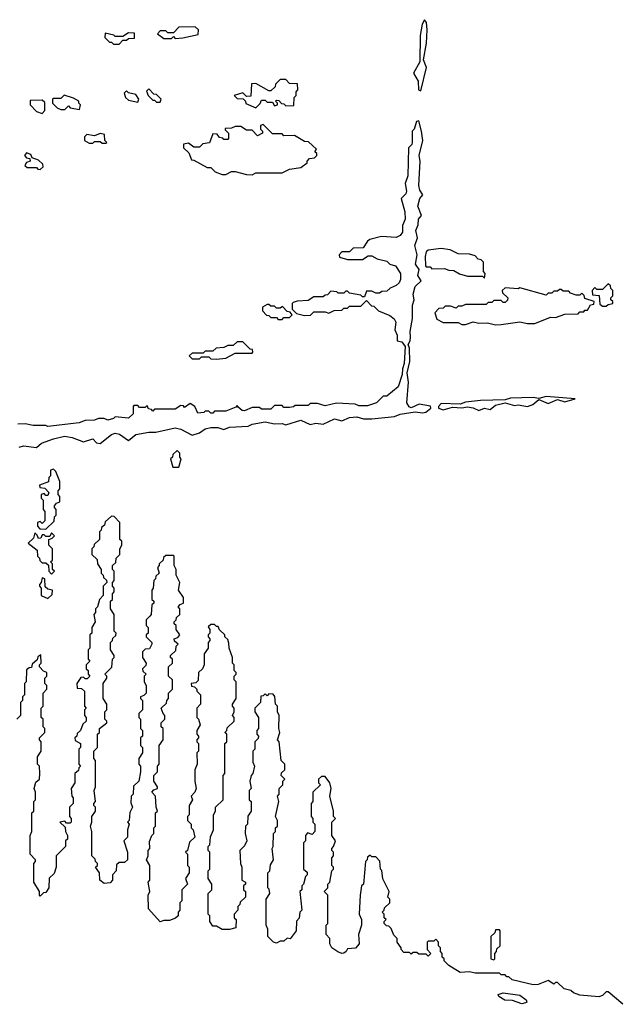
# Model space of a CAD drawing. Extents: x 2640764 to 2777785, y 718840 to 815082.
# Tile 50 of 148: x 2746205 to 2749405, y 754863 to 760120. Entities that reach past the tile are written whole.
import ezdxf

# ---------------------------------------------------------------- set-up
doc = ezdxf.new("R2010")
doc.units = 0

msp = doc.modelspace()

# ---------------------------------------------------------------- linework, layer by layer
at = {"layer": '0CON10XD'}
for points in [[(2748345, 759740), (2748376, 759865), (2748360, 759905), (2748376, 759995), (2748378.8, 760065), (2748376.7, 760105), (2748365, 760120), (2748353, 760097), (2748342.5, 760035), (2748340, 759895), (2748307.5, 759835), (2748331.7, 759791.7), (2748332.5, 759745), (2748345, 759740)], [(2747035, 760020), (2747075, 760022.5), (2747158.3, 760041.7), (2747160, 760065), (2747141.7, 760081.7), (2747055, 760080), (2747025, 760050), (2746995, 760050), (2746985, 760060), (2746955, 760060), (2746940, 760045), (2746975, 760020), (2747015, 760020), (2747025, 760030), (2747035, 760020)], [(2746735, 759990), (2746755, 760010), (2746775, 760010), (2746785, 760020), (2746818.3, 760021.7), (2746818.3, 760048.3), (2746785, 760050), (2746755, 760030), (2746715, 760030), (2746707, 760037), (2746661.7, 760048.3), (2746660, 760025), (2746685, 760000), (2746695, 760000), (2746705, 759990), (2746735, 759990)], [(2747465, 759650), (2747488.3, 759671.7), (2747495, 759690), (2747515, 759690), (2747525, 759680), (2747555, 759680), (2747565, 759660), (2747580, 759665), (2747580, 759675), (2747570, 759685), (2747575, 759690), (2747588.3, 759688.3), (2747601.7, 759671.7), (2747615, 759670), (2747625, 759660), (2747668.3, 759661.7), (2747670, 759705), (2747680, 759715), (2747680, 759735), (2747690, 759745), (2747688.3, 759778.3), (2747645, 759780), (2747625, 759800), (2747595, 759800), (2747570, 759775), (2747568.3, 759761.7), (2747545, 759740), (2747535, 759740), (2747465, 759780), (2747441.7, 759778.3), (2747438.3, 759711.7), (2747415, 759710), (2747395, 759730), (2747350, 759715), (2747365, 759700), (2747398.3, 759698.3), (2747410, 759685), (2747411.7, 759671.7), (2747465, 759650)], [(2746955, 759680), (2746960, 759695), (2746935, 759720), (2746921.7, 759721.7), (2746895, 759750), (2746881.7, 759738.3), (2746890, 759715), (2746915, 759690), (2746925, 759690), (2746935, 759680), (2746955, 759680)], [(2746325, 759620), (2746340, 759635), (2746338.3, 759678.3), (2746325, 759690), (2746261.7, 759688.3), (2746260, 759665), (2746295, 759630), (2746325, 759620)], [(2746525, 759640), (2746530, 759665), (2746520, 759675), (2746520, 759685), (2746491.7, 759701.7), (2746442.5, 759717.5), (2746425, 759700), (2746385, 759700), (2746380, 759695), (2746380, 759675), (2746405, 759650), (2746425, 759640), (2746445, 759640), (2746465, 759660), (2746475, 759650), (2746525, 759640)], [(2746835, 759680), (2746840, 759695), (2746825, 759720), (2746785, 759730), (2746775, 759740), (2746761.7, 759728.3), (2746770, 759705), (2746785, 759690), (2746835, 759680)], [(2747165, 757914.2), (2747194.6, 757935.4), (2747225, 757942.5), (2747262.5, 757942.5), (2747295, 757932), (2747325, 757944.5), (2747425, 757950), (2747445, 757960), (2747515, 757972.9), (2747565, 757962.9), (2747605, 757964), (2747625, 757956.2), (2747705, 757982.5), (2747755, 757958), (2747785.9, 757965.9), (2747825, 757960), (2747885, 757988.6), (2747925, 757978), (2747965, 757996), (2748005, 758000), (2748039.3, 757989.3), (2748085, 757988.8), (2748205, 758001.4), (2748235.3, 758014.7), (2748315, 758026.9), (2748355, 758020.6), (2748373.3, 758025), (2748400, 758045), (2748397, 758057), (2748337, 758067), (2748295, 758047.8), (2748283.5, 758053.5), (2748270.9, 758075), (2748279.2, 758185), (2748273.3, 758235), (2748287.1, 758295), (2748285.8, 758365.8), (2748277.5, 758385), (2748289.2, 758405), (2748291.4, 758425), (2748289.5, 758455), (2748302.2, 758525), (2748301.1, 758595), (2748309.4, 758625), (2748305.5, 758655), (2748315.7, 758695), (2748347.5, 758725), (2748330, 758755), (2748337, 758787), (2748317.1, 758815), (2748325.7, 758865), (2748314.5, 758915), (2748327.3, 758955), (2748319.5, 758995), (2748331.5, 759025), (2748332.9, 759055), (2748350, 759075), (2748329.4, 759125), (2748340.8, 759165), (2748356.7, 759185), (2748340, 759210), (2748334.3, 759235), (2748342, 759365), (2748337.1, 759395), (2748355.8, 759475), (2748350, 759525), (2748335, 759580), (2748323, 759577), (2748310, 759535), (2748300, 759525), (2748300, 759465), (2748297, 759453), (2748280, 759435), (2748277, 759287), (2748262.5, 759245), (2748270, 759205), (2748265, 759190), (2748240, 759165), (2748260, 759095), (2748262.5, 759055), (2748248.3, 759021.7), (2748247.5, 758985), (2748235, 758967.5), (2748215, 758957.5), (2748135, 758962.5), (2748073, 758947), (2748061.7, 758938.3), (2748038.3, 758901.7), (2747985, 758900), (2747965, 758880), (2747925, 758880), (2747910, 758865), (2747911.7, 758851.7), (2747955, 758840), (2748035, 758840), (2748065, 758860), (2748085, 758860), (2748113, 758843), (2748165, 758830), (2748180, 758815), (2748210, 758805), (2748237.5, 758765), (2748237, 758733), (2748230, 758715), (2748215, 758700), (2748183, 758687), (2748165, 758670), (2748138.3, 758668.3), (2748125, 758660), (2748105, 758660), (2748085, 758670), (2748055, 758670), (2748045, 758640), (2748035, 758640), (2748025, 758650), (2747965, 758660), (2747955, 758670), (2747945, 758670), (2747935, 758660), (2747905, 758660), (2747897, 758667), (2747865, 758670), (2747848.3, 758651.7), (2747835, 758650), (2747825, 758640), (2747775, 758640), (2747745, 758620), (2747685, 758617.5), (2747665, 758610), (2747660, 758605), (2747660, 758575), (2747681.7, 758551.7), (2747725, 758540), (2747757, 758543), (2747775, 758560), (2747835, 758560), (2747855, 758552.5), (2747883, 758567), (2747925, 758570), (2747935, 758580), (2747955, 758580), (2747965, 758590), (2748025, 758590), (2748055, 758620), (2748081.7, 758591.7), (2748095, 758590), (2748120, 758565), (2748180.7, 758540.7), (2748203, 758523), (2748212.5, 758505), (2748207.5, 758465), (2748220, 758435), (2748220, 758405), (2748245, 758400), (2748262.5, 758375), (2748257.5, 758285), (2748247.5, 758255), (2748246.7, 758225), (2748225, 758160), (2748165, 758110), (2748145, 758110), (2748110, 758075), (2748061.7, 758058.3), (2748015, 758057.5), (2747995, 758067.5), (2747895, 758072.5), (2747835, 758057.5), (2747795, 758070), (2747755, 758070), (2747745, 758060), (2747675, 758060), (2747667, 758053), (2747645, 758050), (2747615, 758050), (2747605, 758060), (2747565, 758060), (2747545, 758040), (2747495, 758040), (2747485, 758050), (2747445, 758050), (2747405, 758032.5), (2747393, 758033), (2747371.7, 758051.7), (2747365, 758060), (2747358.3, 758051.7), (2747305, 758030), (2747245, 758030), (2747235, 758020), (2747225, 758020), (2747215, 758030), (2747195, 758030), (2747187, 758023), (2747155, 758020), (2747140, 758055), (2747115, 758070), (2747085, 758050), (2747078.3, 758058.3), (2747065, 758060), (2747035, 758040), (2746925, 758040), (2746915, 758030), (2746908.3, 758038.3), (2746891.7, 758041.7), (2746885, 758060), (2746875, 758050), (2746845, 758050), (2746835, 758060), (2746815, 758060), (2746810, 758055), (2746810, 758015), (2746785, 757992.5), (2746715, 758000), (2746705, 757990), (2746675, 757982.5), (2746655, 757990), (2746625, 757990), (2746605, 757982.5), (2746555, 757980), (2746521.7, 757968.3), (2746355, 757947.5), (2746345, 757952.5), (2746277, 757953), (2746235, 757962.5), (2746195, 757960)], [(2747445, 759292.5), (2747465, 759302.5), (2747605, 759302.5), (2747645, 759322.5), (2747705, 759330), (2747740, 759355), (2747740, 759365), (2747751.7, 759378.3), (2747778.3, 759381.7), (2747790, 759395), (2747790, 759405), (2747780, 759415), (2747788.3, 759428.3), (2747747, 759467), (2747725, 759470), (2747671.7, 759501.7), (2747615, 759500), (2747605, 759510), (2747555, 759510), (2747505, 759560), (2747490, 759555), (2747490, 759535), (2747500, 759525), (2747500, 759515), (2747475, 759500), (2747445, 759530), (2747415, 759530), (2747385, 759550), (2747355, 759550), (2747335, 759540), (2747301.7, 759538.3), (2747301.7, 759531.7), (2747320, 759515), (2747320, 759485), (2747315, 759480), (2747295, 759480), (2747288.3, 759488.3), (2747271.7, 759491.7), (2747258.3, 759508.3), (2747235, 759510), (2747218.3, 759461.7), (2747183, 759457), (2747165, 759440), (2747135, 759440), (2747105, 759460), (2747080, 759455), (2747080, 759435), (2747108.3, 759408.3), (2747121.7, 759371.7), (2747135, 759370), (2747205, 759330), (2747225, 759330), (2747248.3, 759308.3), (2747285, 759293.3), (2747305, 759293.3), (2747335, 759310), (2747355, 759310), (2747415, 759293.8), (2747445, 759292.5)], [(2746665, 759460), (2746670, 759465), (2746660, 759475), (2746657, 759507), (2746635, 759512.5), (2746605, 759500), (2746563.8, 759506.2), (2746550, 759495), (2746550, 759475), (2746575, 759460), (2746595, 759460), (2746605, 759470), (2746635, 759470), (2746645, 759460), (2746665, 759460)], [(2746315, 759320), (2746330, 759335), (2746328.3, 759348.3), (2746305, 759370), (2746271.7, 759381.7), (2746265, 759400), (2746241.7, 759408.3), (2746230, 759395), (2746241.7, 759381.7), (2746258.3, 759378.3), (2746260, 759365), (2746241.7, 759358.3), (2746231.7, 759341.7), (2746245, 759330), (2746295, 759330), (2746301.7, 759321.7), (2746315, 759320)], [(2748685, 758740), (2748690, 758765), (2748680, 758775), (2748680, 758825), (2748668.3, 758838.3), (2748651.7, 758841.7), (2748635, 758860), (2748605, 758867.5), (2748545, 758870), (2748501.7, 758891.7), (2748455, 758897.5), (2748385, 758890), (2748375, 758880), (2748368.8, 758855), (2748370, 758805), (2748375, 758800), (2748395, 758800), (2748405, 758790), (2748471.7, 758791.7), (2748495, 758782.5), (2748521.7, 758781.7), (2748553, 758763), (2748595, 758750), (2748675, 758750), (2748685, 758740)], [(2749335, 758590), (2749345, 758600), (2749370, 758605), (2749370, 758615), (2749360, 758625), (2749360, 758635), (2749370, 758645), (2749370, 758675), (2749360, 758685), (2749358.3, 758698.3), (2749345, 758710), (2749315, 758680), (2749285, 758680), (2749275, 758690), (2749260, 758675), (2749261.7, 758651.7), (2749298.3, 758648.3), (2749301.7, 758601.7), (2749315, 758590), (2749335, 758590)], [(2748745, 758490), (2748775, 758493.3), (2748875, 758507.5), (2748915, 758497.5), (2748955, 758497.5), (2749038.3, 758531.7), (2749065, 758530), (2749115, 758547.5), (2749185, 758550), (2749195, 758560), (2749215, 758560), (2749221.7, 758568.3), (2749235, 758570), (2749251.7, 758598.3), (2749268.3, 758601.7), (2749270, 758615), (2749221.7, 758631.7), (2749218.3, 758648.3), (2749205, 758660), (2749195, 758650), (2749175, 758650), (2749145, 758660), (2749135, 758670), (2749105, 758670), (2749095, 758680), (2749085, 758680), (2749075, 758670), (2749055, 758670), (2749045, 758660), (2749025, 758660), (2749015, 758650), (2748875, 758687.5), (2748865, 758682.5), (2748795, 758687.5), (2748780, 758675), (2748781.7, 758661.7), (2748810, 758635), (2748808.3, 758621.7), (2748795, 758610), (2748785, 758610), (2748775, 758620), (2748735, 758620), (2748725, 758610), (2748705, 758610), (2748695, 758600), (2748585, 758600), (2748565, 758590), (2748545, 758590), (2748535, 758580), (2748505, 758590), (2748475, 758590), (2748465, 758580), (2748441.7, 758578.3), (2748420, 758555), (2748431.7, 758521.7), (2748465, 758502.5), (2748545, 758502.5), (2748565, 758492.5), (2748585, 758492.5), (2748625, 758506.7), (2748655, 758500), (2748701.7, 758501.7), (2748745, 758490)], [(2747605, 758520), (2747615, 758530), (2747645, 758530), (2747660, 758545), (2747648.3, 758558.3), (2747631.7, 758561.7), (2747608.3, 758588.3), (2747595, 758580), (2747575, 758580), (2747565, 758590), (2747545, 758590), (2747535, 758600), (2747525, 758600), (2747500, 758585), (2747500, 758565), (2747521.7, 758541.7), (2747535, 758540), (2747545, 758530), (2747575, 758530), (2747585, 758520), (2747605, 758520)], [(2747255, 758307.5), (2747305, 758312.5), (2747355, 758340), (2747445, 758340), (2747450, 758345), (2747448.3, 758358.3), (2747435, 758360), (2747395, 758400), (2747365, 758400), (2747345, 758380), (2747315, 758380), (2747295, 758370), (2747253, 758367), (2747235, 758350), (2747195, 758350), (2747185, 758340), (2747125, 758340), (2747110, 758325), (2747125, 758310), (2747165, 758310), (2747175, 758320), (2747215, 758320), (2747225, 758310), (2747255, 758307.5)], [(2748655, 758034.2), (2748685, 758046), (2748715, 758038), (2748745, 758062), (2748795, 758074), (2748845, 758060), (2748865, 758064.2), (2748915, 758054.4), (2748943.3, 758065), (2748975, 758092.5), (2749025, 758071.2), (2749075, 758092.5), (2749115, 758080), (2749170, 758095), (2749015, 758108.8), (2748975, 758097.5), (2748945, 758103.3), (2748825, 758100), (2748795, 758090), (2748665, 758086.7), (2748585, 758077.5), (2748555, 758067.5), (2748455, 758070), (2748440, 758055), (2748440, 758045), (2748465, 758037.5), (2748515, 758051.2), (2748565, 758047.5), (2748595, 758052.9), (2748625, 758048), (2748655, 758034.2)], [(2746202.6, 757837.4), (2746225, 757845.6), (2746295, 757836.7), (2746321.4, 757858.6), (2746385, 757882.1), (2746444.5, 757895.5), (2746485, 757890), (2746545, 757866.9), (2746595, 757881.9), (2746615, 757861.2), (2746635, 757858), (2746694.6, 757905.4), (2746715, 757912.9), (2746737.3, 757907.3), (2746785, 757873.8), (2746825.3, 757904.7), (2746895, 757917.3), (2746932.4, 757917.6), (2747035, 757940), (2747065, 757934.6), (2747125, 757902), (2747165, 757914.2)], [(2747055, 757730), (2747067.5, 757775), (2747060, 757785), (2747060, 757805), (2747045, 757820), (2747021.7, 757798.3), (2747020, 757785), (2747010, 757775), (2747021.7, 757731.7), (2747055, 757730)], [(2746345, 757400), (2746388.3, 757441.7), (2746390, 757465), (2746400, 757475), (2746400, 757505), (2746390, 757515), (2746390, 757525), (2746401.7, 757538.3), (2746420, 757545), (2746420, 757575), (2746410, 757585), (2746410, 757605), (2746420, 757615), (2746420, 757655), (2746398.3, 757708.3), (2746385, 757720), (2746370, 757715), (2746370, 757685), (2746360, 757675), (2746358.3, 757651.7), (2746310, 757635), (2746311.7, 757621.7), (2746338.3, 757618.3), (2746360, 757595), (2746355, 757580), (2746345, 757580), (2746335, 757590), (2746320, 757585), (2746320, 757565), (2746330, 757555), (2746330, 757505), (2746340, 757495), (2746340, 757445), (2746325, 757430), (2746315, 757440), (2746300, 757435), (2746300, 757415), (2746311.7, 757401.7), (2746345, 757400)], [(2746900, 756935), (2746880, 756915), (2746880, 756885), (2746890, 756875), (2746890, 756845), (2746880, 756835), (2746880, 756825), (2746910, 756795), (2746910, 756785), (2746898.3, 756761.7), (2746875, 756760), (2746860, 756745), (2746860, 756715), (2746880, 756685), (2746878.3, 756671.7), (2746860, 756655), (2746861.7, 756641.7), (2746880, 756625), (2746870, 756615), (2746870, 756585), (2746880, 756565), (2746880, 756525), (2746868.3, 756511.7), (2746850, 756505), (2746850, 756495), (2746860, 756485), (2746860, 756435), (2746840, 756415), (2746840, 756395), (2746850, 756385), (2746850, 756335), (2746860, 756325), (2746860, 756295), (2746850, 756285), (2746850, 756245), (2746860, 756235), (2746860, 756205), (2746840, 756175), (2746840, 756145), (2746850, 756135), (2746850, 756105), (2746840, 756055), (2746813, 756027), (2746810, 755985), (2746800, 755975), (2746798.3, 755938.3), (2746807.5, 755915), (2746793, 755887), (2746790, 755845), (2746780, 755835), (2746790, 755825), (2746780, 755795), (2746780, 755755), (2746760, 755735), (2746780, 755675), (2746780, 755635), (2746765, 755620), (2746735, 755620), (2746721.7, 755608.3), (2746720, 755575), (2746700, 755555), (2746700, 755525), (2746688.3, 755511.7), (2746655, 755507.5), (2746632.5, 755525), (2746630, 755565), (2746610, 755595), (2746620, 755605), (2746620, 755615), (2746610, 755625), (2746608.3, 755638.3), (2746590, 755655), (2746590, 755785), (2746582.5, 755815), (2746590, 755835), (2746590, 755865), (2746610, 755895), (2746610, 755915), (2746600, 755925), (2746600, 755935), (2746610, 755945), (2746602.5, 756005), (2746610, 756025), (2746610, 756165), (2746600, 756175), (2746600, 756215), (2746620, 756235), (2746620, 756305), (2746630, 756315), (2746630, 756335), (2746670, 756365), (2746670, 756375), (2746660, 756385), (2746660, 756425), (2746670, 756435), (2746670, 756465), (2746650, 756495), (2746650, 756575), (2746670, 756605), (2746670, 756615), (2746660, 756625), (2746697, 756663), (2746700, 756705), (2746710, 756715), (2746710, 756725), (2746690, 756755), (2746690, 756795), (2746700, 756805), (2746701.7, 756818.3), (2746718.3, 756831.7), (2746720, 756845), (2746710, 756855), (2746710, 756945), (2746690, 756975), (2746690, 757015), (2746700, 757025), (2746700, 757055), (2746710, 757065), (2746710, 757085), (2746700, 757095), (2746700, 757115), (2746710, 757125), (2746710, 757175), (2746700, 757185), (2746700, 757205), (2746718.3, 757221.7), (2746720, 757245), (2746740, 757265), (2746740, 757295), (2746750, 757315), (2746750, 757335), (2746740, 757345), (2746740, 757435), (2746708.3, 757468.3), (2746695, 757470), (2746661.7, 757438.3), (2746658.3, 757421.7), (2746641.7, 757408.3), (2746640, 757395), (2746630, 757385), (2746630, 757345), (2746601.7, 757318.3), (2746600, 757305), (2746590, 757295), (2746590, 757265), (2746618.3, 757238.3), (2746620, 757215), (2746640, 757185), (2746640, 757165), (2746650, 757155), (2746651.7, 757141.7), (2746668.3, 757128.3), (2746670, 757115), (2746650, 757095), (2746650, 757045), (2746630, 757025), (2746620, 756985), (2746610, 756975), (2746610, 756955), (2746600, 756945), (2746607.5, 756905), (2746590, 756875), (2746590, 756845), (2746580, 756835), (2746580, 756765), (2746570, 756755), (2746570, 756705), (2746580, 756695), (2746560, 756675), (2746560, 756655), (2746570, 756645), (2746570, 756625), (2746580, 756615), (2746565, 756600), (2746555, 756600), (2746545, 756610), (2746531.7, 756608.3), (2746510, 756575), (2746511.7, 756551.7), (2746535, 756550), (2746550, 756535), (2746550, 756455), (2746560, 756445), (2746550, 756435), (2746550, 756405), (2746560, 756395), (2746560, 756375), (2746541.7, 756358.3), (2746530, 756325), (2746511.7, 756308.3), (2746510, 756295), (2746500, 756285), (2746501.7, 756271.7), (2746530, 756255), (2746530, 756235), (2746520, 756225), (2746520, 756145), (2746530, 756135), (2746520, 756125), (2746518.3, 756111.7), (2746500, 756095), (2746500, 756045), (2746480, 756015), (2746482.5, 755975), (2746490, 755965), (2746490, 755935), (2746470, 755915), (2746470, 755865), (2746480, 755855), (2746480, 755835), (2746475, 755830), (2746455, 755830), (2746445, 755840), (2746420, 755835), (2746448.3, 755808.3), (2746450, 755785), (2746460, 755765), (2746460, 755745), (2746450, 755735), (2746450, 755705), (2746400, 755655), (2746400, 755595), (2746388.3, 755561.7), (2746363, 755537), (2746360, 755485), (2746345, 755460), (2746331.7, 755458.3), (2746315, 755440), (2746310, 755445), (2746310, 755465), (2746280, 755515), (2746280, 755615), (2746290, 755625), (2746290, 755635), (2746260, 755665), (2746260, 755765), (2746270, 755785), (2746270, 755885), (2746280, 755895), (2746280, 755945), (2746290, 755955), (2746290, 755995), (2746282.5, 756015), (2746291.7, 756048.3), (2746310, 756065), (2746312.5, 756095), (2746310, 756135), (2746300, 756145), (2746300, 756185), (2746320, 756215), (2746320, 756265), (2746310, 756275), (2746310, 756285), (2746340, 756315), (2746340, 756335), (2746330, 756345), (2746330, 756385), (2746320, 756395), (2746320, 756445), (2746330, 756455), (2746330, 756525), (2746350, 756545), (2746350, 756565), (2746340, 756575), (2746340, 756605), (2746350, 756615), (2746350, 756635), (2746331.7, 756641.7), (2746310, 756665), (2746310, 756675), (2746320, 756685), (2746318.3, 756728.3), (2746301.7, 756718.3), (2746298.3, 756701.7), (2746271.7, 756678.3), (2746268.3, 756661.7), (2746255, 756660), (2746241.7, 756648.3), (2746240, 756585), (2746230, 756575), (2746230, 756515), (2746220, 756505), (2746220, 756485), (2746210, 756475), (2746210, 756405), (2746190, 756385)], [(2746375, 757160), (2746390, 757175), (2746380, 757185), (2746380, 757215), (2746370, 757225), (2746380, 757235), (2746380, 757295), (2746360, 757315), (2746360, 757345), (2746378.3, 757351.7), (2746390, 757365), (2746375, 757380), (2746365, 757360), (2746345, 757360), (2746335, 757370), (2746325, 757370), (2746318.3, 757351.7), (2746305, 757350), (2746298.3, 757368.3), (2746285, 757380), (2746278.3, 757351.7), (2746250, 757325), (2746298.3, 757288.3), (2746300, 757255), (2746310, 757245), (2746311.7, 757231.7), (2746325, 757220), (2746345, 757220), (2746358.3, 757208.3), (2746360, 757175), (2746375, 757160)], [(2749423, 754863), (2749345, 754930), (2749335, 754930), (2749315, 754910), (2749295, 754902.5), (2749195, 754912.5), (2749160, 754925), (2749147, 754937), (2749110, 754945), (2749075, 754980), (2749065, 754980), (2749055, 754970), (2749025, 754990), (2748971.7, 754968.3), (2748945, 754967.5), (2748833, 754993), (2748815, 755010), (2748805, 755010), (2748795, 755020), (2748775, 755020), (2748765, 755030), (2748635, 755030), (2748605, 755036.7), (2748555, 755033.3), (2748495, 755070), (2748470, 755095), (2748470, 755105), (2748460, 755115), (2748460, 755135), (2748450, 755145), (2748450, 755165), (2748440, 755175), (2748440, 755195), (2748425, 755210), (2748415, 755200), (2748385, 755200), (2748380, 755195), (2748380, 755155), (2748400, 755135), (2748385, 755120), (2748375, 755130), (2748335, 755130), (2748325, 755140), (2748305, 755140), (2748295, 755130), (2748285, 755140), (2748255, 755140), (2748240, 755155), (2748240, 755165), (2748220, 755195), (2748220, 755215), (2748201.7, 755231.7), (2748188.3, 755268.3), (2748175, 755280), (2748161.7, 755281.7), (2748150, 755295), (2748150, 755305), (2748160, 755315), (2748150, 755325), (2748150, 755345), (2748140, 755355), (2748150, 755365), (2748151.7, 755378.3), (2748180, 755405), (2748180, 755425), (2748170, 755435), (2748177.5, 755465), (2748143, 755533), (2748137, 755577), (2748130, 755585), (2748127, 755627), (2748105, 755650), (2748085, 755650), (2748075, 755660), (2748061.7, 755648.3), (2748060, 755635), (2748050, 755625), (2748040, 755505), (2748030, 755495), (2748022.5, 755445), (2748017.5, 755345), (2748030, 755315), (2748030, 755285), (2748012.5, 755235), (2748017.5, 755185), (2747997, 755163), (2747955, 755160), (2747947.5, 755145), (2747935, 755136.7), (2747923.9, 755133.9), (2747903.3, 755143.3), (2747870, 755165), (2747860, 755185), (2747860, 755215), (2747840, 755235), (2747840, 755285), (2747850, 755295), (2747850, 755445), (2747830, 755465), (2747850, 755485), (2747850, 755505), (2747860, 755515), (2747870, 755575), (2747880, 755585), (2747880, 755595), (2747870, 755605), (2747870, 755645), (2747880, 755655), (2747880, 755675), (2747870, 755685), (2747870, 755695), (2747880, 755705), (2747890, 755735), (2747870, 755765), (2747870, 755835), (2747890, 755855), (2747880, 755865), (2747880, 755895), (2747860, 755975), (2747867.5, 756015), (2747860, 756045), (2747835, 756080), (2747815, 756080), (2747800, 756065), (2747800, 756045), (2747810, 756035), (2747770, 755995), (2747770, 755945), (2747760, 755935), (2747760, 755865), (2747770, 755855), (2747770, 755835), (2747780, 755825), (2747780, 755785), (2747765, 755770), (2747741.7, 755778.3), (2747730, 755765), (2747730, 755735), (2747720, 755725), (2747720, 755585), (2747738.3, 755568.3), (2747740, 755555), (2747730, 755545), (2747720, 755505), (2747710, 755495), (2747710, 755475), (2747700, 755465), (2747710, 755365), (2747700, 755355), (2747697, 755323), (2747683, 755307), (2747680, 755255), (2747648.3, 755211.7), (2747633, 755217), (2747615, 755200), (2747595, 755200), (2747575, 755190), (2747560, 755195), (2747530, 755225), (2747530, 755265), (2747520, 755285), (2747520, 755425), (2747540, 755455), (2747537, 755477), (2747530, 755485), (2747530, 755565), (2747540, 755575), (2747543, 755607), (2747560, 755635), (2747552.5, 755695), (2747557.5, 755705), (2747560, 755775), (2747570, 755785), (2747570, 755805), (2747580, 755815), (2747580, 755845), (2747570, 755865), (2747587.5, 755945), (2747580, 755975), (2747590, 755985), (2747590, 756015), (2747610, 756035), (2747610, 756055), (2747620, 756065), (2747600, 756085), (2747601.7, 756098.3), (2747620, 756115), (2747620, 756145), (2747600, 756165), (2747590, 756265), (2747580, 756275), (2747592.5, 756315), (2747587.5, 756335), (2747590, 756405), (2747580, 756425), (2747580, 756455), (2747570, 756465), (2747567, 756507), (2747558.3, 756518.3), (2747535, 756520), (2747525, 756510), (2747515, 756520), (2747505, 756510), (2747491.7, 756508.3), (2747490, 756475), (2747460, 756445), (2747460, 756425), (2747480, 756395), (2747480, 756335), (2747470, 756325), (2747470, 756305), (2747480, 756295), (2747478.3, 756281.7), (2747460, 756265), (2747460, 756225), (2747450, 756215), (2747450, 756155), (2747457.5, 756135), (2747450, 756095), (2747440, 756085), (2747432.5, 756055), (2747440, 756015), (2747430, 756005), (2747430, 755955), (2747440, 755945), (2747440, 755895), (2747423, 755867), (2747420, 755825), (2747410, 755815), (2747407.5, 755775), (2747417.5, 755735), (2747405, 755710), (2747380, 755685), (2747382.5, 755615), (2747390, 755595), (2747390, 755525), (2747410, 755515), (2747410, 755505), (2747400, 755495), (2747400, 755475), (2747410, 755465), (2747410, 755435), (2747381.7, 755408.3), (2747380, 755395), (2747370, 755385), (2747370, 755365), (2747350, 755345), (2747350, 755325), (2747360, 755315), (2747358.3, 755271.7), (2747325, 755262.5), (2747285, 755262.5), (2747255, 755280), (2747235, 755280), (2747220, 755305), (2747220, 755335), (2747210, 755345), (2747210, 755455), (2747230, 755475), (2747230, 755505), (2747210, 755535), (2747210, 755575), (2747220, 755585), (2747220, 755675), (2747210, 755685), (2747210, 755705), (2747220, 755715), (2747223, 755757), (2747240, 755795), (2747240, 755875), (2747250, 755895), (2747250, 755915), (2747290, 755955), (2747290, 756085), (2747300, 756095), (2747300, 756255), (2747310, 756265), (2747310, 756305), (2747300, 756315), (2747310, 756325), (2747311.7, 756338.3), (2747350, 756375), (2747350, 756395), (2747340, 756405), (2747350, 756425), (2747350, 756445), (2747340, 756455), (2747340, 756465), (2747360, 756495), (2747360, 756585), (2747350, 756595), (2747350, 756615), (2747360, 756625), (2747360, 756635), (2747350, 756645), (2747350, 756675), (2747340, 756685), (2747340, 756715), (2747322.5, 756765), (2747321.7, 756791.7), (2747315, 756810), (2747300, 756825), (2747300, 756835), (2747271.7, 756861.7), (2747265, 756880), (2747255, 756880), (2747245, 756890), (2747225, 756890), (2747211.7, 756878.3), (2747220, 756865), (2747220, 756845), (2747210, 756835), (2747210, 756825), (2747220, 756815), (2747220, 756805), (2747210, 756795), (2747210, 756765), (2747190, 756735), (2747190, 756675), (2747180, 756655), (2747160, 756635), (2747158.3, 756591.7), (2747145, 756580), (2747120, 756575), (2747121.7, 756561.7), (2747138.3, 756558.3), (2747150, 756545), (2747150, 756535), (2747170, 756515), (2747170, 756465), (2747150, 756445), (2747150, 756395), (2747160, 756385), (2747167.5, 756355), (2747150, 756325), (2747150, 756305), (2747160, 756295), (2747160, 756285), (2747150, 756275), (2747150, 756265), (2747160, 756255), (2747160, 756215), (2747150, 756205), (2747152.5, 756145), (2747140, 756115), (2747140, 756055), (2747147.5, 756015), (2747140, 755995), (2747120, 755975), (2747127.5, 755955), (2747110, 755925), (2747110, 755875), (2747100, 755865), (2747100, 755845), (2747120, 755825), (2747120, 755805), (2747130, 755795), (2747140, 755755), (2747111.7, 755728.3), (2747100, 755685), (2747090, 755675), (2747100, 755665), (2747100, 755605), (2747110, 755595), (2747110, 755565), (2747090, 755535), (2747100, 755505), (2747070, 755475), (2747070, 755415), (2747060, 755405), (2747060, 755365), (2747050, 755355), (2747050, 755335), (2747037, 755323), (2747005, 755310), (2746975, 755310), (2746955, 755302.5), (2746893, 755373), (2746890, 755445), (2746900, 755465), (2746890, 755515), (2746900, 755525), (2746900, 755605), (2746882.5, 755635), (2746890, 755655), (2746890, 755685), (2746900, 755695), (2746898.3, 755731.7), (2746910, 755765), (2746920, 755775), (2746920, 755805), (2746930, 755815), (2746930, 755885), (2746940, 755895), (2746932.5, 755915), (2746930, 755975), (2746910, 755995), (2746921.7, 756008.3), (2746940, 756015), (2746940, 756025), (2746920, 756055), (2746920, 756085), (2746940, 756105), (2746940, 756135), (2746950, 756145), (2746950, 756245), (2746970, 756275), (2746970, 756335), (2746960, 756345), (2746960, 756365), (2746980, 756385), (2746980, 756405), (2746970, 756415), (2746960, 756445), (2746988.3, 756471.7), (2746990, 756485), (2747000, 756495), (2747000, 756525), (2747020, 756545), (2747020, 756595), (2747000, 756615), (2747000, 756665), (2747020, 756685), (2747020, 756705), (2747010, 756715), (2747010, 756725), (2747038.3, 756751.7), (2747040, 756775), (2747050, 756785), (2747031.7, 756801.7), (2747030, 756815), (2747048.3, 756821.7), (2747060, 756835), (2747040, 756865), (2747040, 756885), (2747030, 756895), (2747030, 756905), (2747040, 756915), (2747041.7, 756928.3), (2747060, 756945), (2747060, 756975), (2747050, 756985), (2747061.7, 756998.3), (2747080, 757005), (2747080, 757035), (2747052.5, 757075), (2747060, 757115), (2747040, 757155), (2747040, 757185), (2747030, 757205), (2747030, 757255), (2747025, 757260), (2746985, 757260), (2746971.7, 757248.3), (2746970, 757235), (2746950, 757215), (2746950, 757205), (2746940, 757195), (2746950, 757165), (2746931.7, 757148.3), (2746930, 757135), (2746920, 757125), (2746917.5, 757085), (2746910, 757075), (2746910, 757025), (2746920, 757015), (2746920, 757005), (2746910, 756995), (2746907.5, 756945), (2746900, 756935)], [(2746355, 757030), (2746378.3, 757051.7), (2746380, 757075), (2746355, 757080), (2746341.7, 757091.7), (2746340, 757135), (2746325, 757140), (2746320, 757115), (2746310, 757105), (2746310, 757095), (2746320, 757085), (2746320, 757045), (2746355, 757030)], [(2748735, 755100), (2748740, 755105), (2748740, 755135), (2748750, 755145), (2748751.7, 755158.3), (2748770, 755175), (2748770, 755255), (2748765, 755260), (2748745, 755260), (2748740, 755245), (2748720, 755225), (2748720, 755105), (2748735, 755100)], [(2748885, 754865.5), (2748835, 754883.6), (2748794.5, 754884.5), (2748761.2, 754905), (2748758.8, 754915), (2748785, 754924.3), (2748875, 754911.4), (2748907.1, 754887.1), (2748910.8, 754875), (2748905, 754870), (2748885, 754865.5)]]:
    msp.add_lwpolyline(points, dxfattribs=at)

doc.saveas('drawing.dxf')
